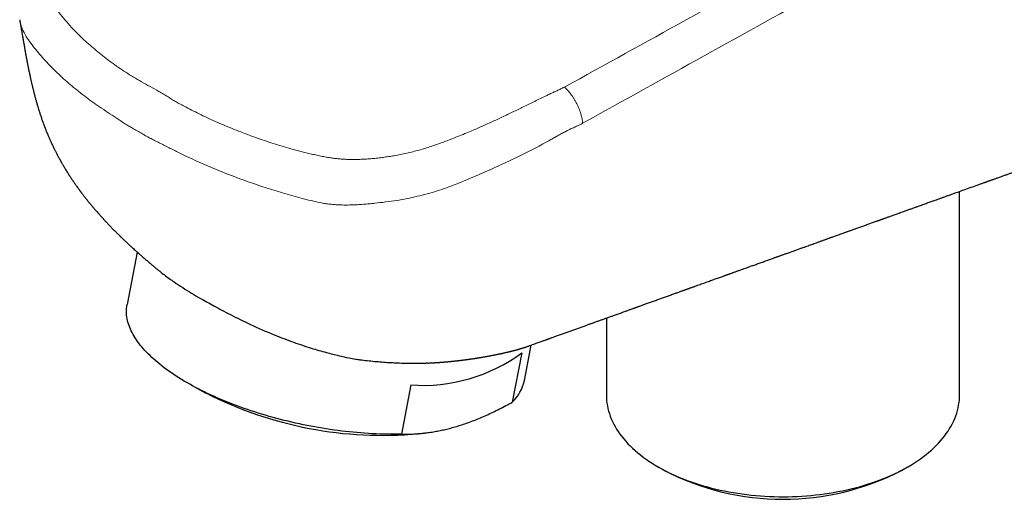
# Model space of a CAD drawing. Header units: millimetres. Extents: x 8 to 693, y 12 to 484.
# Tile 25 of 46: x 514 to 572, y 85 to 113. Entities that reach past the tile are written whole.
import ezdxf

# ---------------------------------------------------------------- set-up
doc = ezdxf.new("R2010")
doc.units = ezdxf.units.MM

msp = doc.modelspace()

# ---------------------------------------------------------------- linework, layer by layer
at = {"color": 252, "linetype": 'Continuous', "lineweight": 0}
msp.add_line((546.369, 109.186), (546.385, 109.195), dxfattribs=at)
at = {"color": 7, "linetype": 'Continuous', "lineweight": 30}
for p, q in [((569.825, 90.931), (569.825, 103.002)), ((521.035, 99.404), (520.438, 96.297)), ((548.87, 95.485), (548.87, 90.931)), ((544.008, 91.773), (544.413, 93.883)), ((543.853, 93.418), (543.292, 90.497)), ((524.431, 91.407), (525.119, 91.038)), ((537.272, 91.514), (536.711, 88.593)), ((537.712, 88.62), (538.073, 88.661)), ((551.937, 86.655), (552.291, 86.45)), ((566.403, 86.45), (566.757, 86.655))]:
    msp.add_line(p, q, dxfattribs=at)
at = {"color": 7, "linetype": 'Continuous', "lineweight": 30, "flags": 128}
for points in [[(536.711, 88.593), (536.499, 88.589), (536.285, 88.588), (536.069, 88.589), (535.853, 88.591), (535.634, 88.596), (535.415, 88.603), (535.194, 88.612), (534.973, 88.623), (534.75, 88.636), (534.526, 88.65), (534.302, 88.667), (534.076, 88.686), (533.85, 88.707), (533.624, 88.73), (533.397, 88.755), (533.169, 88.782), (532.941, 88.811), (532.713, 88.842), (532.484, 88.874), (532.256, 88.909), (532.027, 88.945), (531.799, 88.984), (531.571, 89.024), (531.343, 89.066), (531.115, 89.111), (530.888, 89.156), (530.661, 89.204), (530.435, 89.254), (530.209, 89.305), (529.984, 89.358), (529.761, 89.413), (529.537, 89.47), (529.315, 89.528), (529.095, 89.588), (528.875, 89.649), (528.656, 89.713), (528.439, 89.778), (528.223, 89.844), (528.009, 89.912), (527.796, 89.982), (527.585, 90.053), (527.376, 90.125), (527.168, 90.199), (526.963, 90.275), (526.759, 90.352), (526.558, 90.43), (526.358, 90.509), (526.161, 90.59), (525.966, 90.673), (525.773, 90.756), (525.583, 90.841), (525.395, 90.927), (525.21, 91.014), (525.027, 91.102), (524.847, 91.191), (524.67, 91.281), (524.495, 91.373), (524.324, 91.465), (524.155, 91.558), (523.99, 91.653), (523.827, 91.748), (523.668, 91.844), (523.512, 91.94), (523.359, 92.038), (523.21, 92.136), (523.063, 92.235), (522.921, 92.335), (522.781, 92.435), (522.646, 92.536), (522.513, 92.638), (522.385, 92.74), (522.26, 92.842), (522.139, 92.945), (522.021, 93.049), (521.908, 93.152), (521.798, 93.256), (521.692, 93.361), (521.59, 93.465), (521.492, 93.57), (521.398, 93.675), (521.309, 93.78), (521.223, 93.885), (521.141, 93.991), (521.063, 94.096), (520.99, 94.201), (520.921, 94.306), (520.856, 94.411), (520.795, 94.516), (520.739, 94.621), (520.687, 94.726), (520.639, 94.83), (520.595, 94.934), (520.556, 95.038), (520.521, 95.141), (520.491, 95.244), (520.465, 95.346), (520.443, 95.448), (520.426, 95.55), (520.413, 95.65), (520.404, 95.751), (520.4, 95.85), (520.401, 95.949), (520.406, 96.047), (520.415, 96.145), (520.428, 96.241), (520.438, 96.297)], [(548.87, 90.931), (548.87, 90.915), (548.874, 90.757), (548.885, 90.599), (548.904, 90.441), (548.93, 90.283), (548.963, 90.126), (549.003, 89.969), (549.05, 89.813), (549.104, 89.658), (549.165, 89.504), (549.234, 89.35), (549.309, 89.198), (549.391, 89.047), (549.48, 88.897), (549.575, 88.749), (549.677, 88.602), (549.786, 88.456), (549.902, 88.313), (550.024, 88.171), (550.152, 88.031), (550.287, 87.893), (550.428, 87.757), (550.575, 87.624), (550.728, 87.492), (550.887, 87.363), (551.051, 87.236), (551.222, 87.112), (551.397, 86.991), (551.579, 86.872), (551.766, 86.756), (551.957, 86.643), (552.154, 86.533), (552.356, 86.425), (552.563, 86.321), (552.774, 86.22), (552.99, 86.123), (553.21, 86.028), (553.435, 85.937), (553.663, 85.85), (553.896, 85.766), (554.132, 85.685), (554.371, 85.608), (554.614, 85.535), (554.861, 85.465), (555.11, 85.399), (555.362, 85.337), (555.618, 85.278), (555.875, 85.224), (556.135, 85.174), (556.397, 85.127), (556.661, 85.084), (556.927, 85.046), (557.195, 85.011), (557.464, 84.981), (557.735, 84.954), (558.006, 84.932), (558.279, 84.914), (558.552, 84.9), (558.826, 84.89), (559.1, 84.884), (559.374, 84.882), (559.648, 84.885), (559.922, 84.891), (560.196, 84.902), (560.469, 84.917), (560.741, 84.936), (561.013, 84.959), (561.283, 84.986), (561.552, 85.018), (561.819, 85.053), (562.085, 85.092), (562.349, 85.136), (562.61, 85.183), (562.87, 85.234), (563.127, 85.29), (563.382, 85.349), (563.633, 85.412), (563.882, 85.478), (564.128, 85.549), (564.37, 85.623), (564.609, 85.701), (564.845, 85.782), (565.076, 85.867), (565.304, 85.955), (565.527, 86.047), (565.747, 86.142), (565.962, 86.24), (566.172, 86.342), (566.378, 86.446), (566.579, 86.554), (566.775, 86.665), (566.966, 86.779), (567.151, 86.895), (567.332, 87.015), (567.507, 87.137), (567.676, 87.261), (567.839, 87.388), (567.997, 87.518), (568.149, 87.65), (568.295, 87.784), (568.434, 87.92), (568.568, 88.058), (568.695, 88.199), (568.816, 88.341), (568.93, 88.485), (569.037, 88.631), (569.138, 88.778), (569.233, 88.927), (569.32, 89.077), (569.401, 89.228), (569.475, 89.38), (569.541, 89.534), (569.601, 89.689), (569.654, 89.844), (569.7, 90), (569.738, 90.157), (569.77, 90.314), (569.794, 90.472), (569.812, 90.63), (569.822, 90.788), (569.825, 90.931)]]:
    msp.add_lwpolyline(points, dxfattribs=at)
at = {"color": 7, "linetype": 'Continuous', "lineweight": 30}
for centre, radius, start, end in [((537.942, 101.519), 10.028, 266.16483, 306.11319), ((541.594, 92.289), 2.469, 313.45232, 347.92417), ((535.6, 111.627), 23.103, 243.01962, 275.24518), ((559.347, 100.046), 15.317, 242.56961, 297.43039)]:
    msp.add_arc(centre, radius, start, end, dxfattribs=at)
at = {"color": 252, "linetype": 'Continuous', "lineweight": 0}
for points, knots in [([(546.386, 109.195), (551.194, 111.853), (560.812, 117.168), (575.232, 125.146), (584.844, 130.465), (589.65, 133.125)], [0, 0, 0, 0, 0.3333338, 0.6666671, 1, 1, 1, 1]), ([(590.697, 131.044), (585.894, 128.379), (576.288, 123.048), (561.877, 115.05), (552.267, 109.713), (547.462, 107.044)], [0, 0, 0, 0, 0.33333, 0.666663, 1, 1, 1, 1]), ([(522.476, 122.983), (522.187, 122.76), (521.613, 122.316), (520.753, 121.64), (519.898, 120.962), (519.067, 120.273), (518.309, 119.612), (517.624, 118.976), (517.015, 118.363), (516.524, 117.78), (516.16, 117.233), (515.899, 116.728), (515.709, 116.214), (515.614, 115.751), (515.594, 115.344), (515.635, 114.997), (515.766, 114.607), (515.999, 114.182), (516.424, 113.572), (517.03, 112.837), (517.808, 112.052), (518.604, 111.356), (519.391, 110.735), (520.246, 110.14), (521.169, 109.567), (521.849, 109.198), (522.195, 109.011)], [0, 0, 0, 0, 0.049823, 0.099312, 0.148783, 0.198194, 0.247714, 0.289162, 0.330899, 0.372878, 0.404374, 0.436068, 0.467916, 0.499727, 0.521168, 0.542883, 0.564274, 0.595962, 0.627411, 0.689484, 0.75097, 0.800056, 0.849161, 0.898569, 0.948483, 1, 1, 1, 1]), ([(514.271, 112.536), (514.248, 112.587), (514.202, 112.69), (514.145, 112.859), (514.097, 113.028), (514.077, 113.141), (514.068, 113.194)], [0, 0, 0, 0, 0.247311, 0.504813, 0.768675, 1, 1, 1, 1]), ([(518.574, 108.174), (518.273, 108.395), (517.675, 108.834), (516.855, 109.517), (516.223, 110.103), (515.753, 110.582), (515.417, 110.947), (515.099, 111.321), (514.794, 111.707), (514.5, 112.102), (514.349, 112.388), (514.271, 112.536)], [0, 0, 0, 0, 0.163384, 0.325478, 0.48842, 0.569882, 0.651822, 0.734687, 0.818919, 0.906087, 1, 1, 1, 1]), ([(522.195, 109.011), (522.285, 108.959), (522.467, 108.856), (522.737, 108.694), (523.003, 108.527), (523.271, 108.363), (523.546, 108.209), (523.875, 108.03), (524.264, 107.828), (524.712, 107.604), (525.176, 107.381), (525.657, 107.16), (526.157, 106.943), (526.665, 106.733), (527.178, 106.529), (527.691, 106.335), (528.204, 106.151), (528.715, 105.976), (529.234, 105.809), (529.76, 105.648), (530.217, 105.518), (530.6, 105.414), (530.907, 105.334), (531.217, 105.257), (531.531, 105.183), (531.849, 105.114), (532.171, 105.051), (532.471, 105), (532.75, 104.961), (533.006, 104.934), (533.265, 104.913), (533.527, 104.901), (533.788, 104.896), (534.048, 104.898), (534.332, 104.907), (534.64, 104.923), (534.972, 104.948), (535.303, 104.981), (535.632, 105.022), (535.958, 105.069), (536.301, 105.125), (536.659, 105.192), (537.03, 105.27), (537.395, 105.357), (537.757, 105.452), (538.116, 105.557), (538.471, 105.669), (538.821, 105.788), (539.164, 105.912), (539.538, 106.053), (539.94, 106.212), (540.372, 106.388), (540.873, 106.598), (541.442, 106.845), (542.077, 107.131), (542.704, 107.422), (543.326, 107.718), (543.963, 108.027), (544.618, 108.349), (545.141, 108.603), (545.512, 108.779), (545.728, 108.88), (545.945, 108.98), (546.16, 109.082), (546.298, 109.155), (546.367, 109.191)], [0, 0, 0, 0, 0.013375, 0.027043, 0.040565, 0.053796, 0.066902, 0.079953, 0.100372, 0.12071, 0.140983, 0.162641, 0.184242, 0.205823, 0.227414, 0.24902, 0.269653, 0.290305, 0.311001, 0.331762, 0.352615, 0.364367, 0.376163, 0.388005, 0.399884, 0.411796, 0.42374, 0.435725, 0.444852, 0.454041, 0.463315, 0.472644, 0.481932, 0.491153, 0.500285, 0.51217, 0.524045, 0.53592, 0.547805, 0.559703, 0.571592, 0.58554, 0.599437, 0.613301, 0.627149, 0.641255, 0.655368, 0.66947, 0.683541, 0.69756, 0.715853, 0.734096, 0.752313, 0.780069, 0.807756, 0.835419, 0.863099, 0.89081, 0.921255, 0.951765, 0.961384, 0.971025, 0.980691, 0.990358, 1, 1, 1, 1]), ([(547.463, 107.044), (547.459, 107.089), (547.451, 107.178), (547.427, 107.318), (547.396, 107.46), (547.357, 107.606), (547.309, 107.752), (547.255, 107.9), (547.193, 108.047), (547.124, 108.192), (547.048, 108.335), (546.966, 108.475), (546.879, 108.61), (546.788, 108.741), (546.692, 108.865), (546.592, 108.983), (546.49, 109.094), (546.42, 109.161), (546.385, 109.194)], [0, 0, 0, 0, 0.062475, 0.124943, 0.18742, 0.249905, 0.312422, 0.374931, 0.437432, 0.499939, 0.562448, 0.624948, 0.687456, 0.749973, 0.812489, 0.874997, 0.937496, 1, 1, 1, 1]), ([(519.547, 107.526), (519.38, 107.636), (519.048, 107.854), (518.731, 108.068), (518.574, 108.174)], [0, 0, 0, 0, 0.50342, 1, 1, 1, 1]), ([(520.546, 106.878), (520.459, 106.932), (520.286, 107.041), (520.033, 107.202), (519.786, 107.366), (519.626, 107.473), (519.547, 107.526)], [0, 0, 0, 0, 0.250887, 0.502806, 0.753527, 1, 1, 1, 1]), ([(547.438, 107.032), (547.347, 106.986), (547.177, 106.898), (546.925, 106.787), (546.704, 106.687), (546.489, 106.579), (546.27, 106.461), (546.037, 106.335), (545.804, 106.206), (545.341, 105.947), (544.644, 105.56), (544.011, 105.247), (543.694, 105.091)], [0, 0, 0, 0, 0.075042, 0.141398, 0.199597, 0.249927, 0.312268, 0.374728, 0.437307, 0.499962, 0.749159, 1, 1, 1, 1]), ([(547.462, 107.042), (547.458, 107.039), (547.45, 107.035), (547.442, 107.03), (547.438, 107.028)], [0, 0, 0, 0, 0.56, 1, 1, 1, 1]), ([(521.035, 106.603), (520.942, 106.655), (520.779, 106.747), (520.616, 106.838), (520.546, 106.878)], [0, 0, 0, 0, 0.566678, 1, 1, 1, 1]), ([(521.529, 106.31), (521.458, 106.353), (521.293, 106.451), (521.129, 106.548), (521.036, 106.602)], [0, 0, 0, 0, 0.433297, 1, 1, 1, 1]), ([(522.623, 105.75), (522.531, 105.796), (522.344, 105.89), (522.069, 106.027), (521.796, 106.17), (521.618, 106.263), (521.529, 106.31)], [0, 0, 0, 0, 0.246473, 0.497194, 0.749113, 1, 1, 1, 1]), ([(523.835, 105.137), (523.631, 105.239), (523.222, 105.445), (522.824, 105.648), (522.623, 105.75)], [0, 0, 0, 0, 0.49658, 1, 1, 1, 1]), ([(531.973, 102.317), (531.564, 102.407), (530.779, 102.58), (529.674, 102.909), (528.627, 103.23), (527.285, 103.687), (525.662, 104.305), (524.444, 104.86), (523.835, 105.137)], [0, 0, 0, 0, 0.138059, 0.265299, 0.389232, 0.511587, 0.755594, 1, 1, 1, 1]), ([(543.694, 105.091), (543.293, 104.899), (542.488, 104.515), (541.235, 103.963), (540.024, 103.444), (538.828, 103.014), (537.655, 102.698), (536.418, 102.446), (535.562, 102.347), (535.131, 102.297)], [0, 0, 0, 0, 0.15436, 0.30998, 0.470775, 0.599394, 0.731286, 0.86474, 1, 1, 1, 1]), ([(533.747, 102.198), (533.599, 102.196), (533.297, 102.191), (532.895, 102.208), (532.545, 102.236), (532.254, 102.269), (532.065, 102.301), (531.973, 102.317)], [0, 0, 0, 0, 0.24797, 0.5047509, 0.6747544, 0.8406603, 1, 1, 1, 1]), ([(535.131, 102.297), (535.019, 102.286), (534.795, 102.264), (534.453, 102.237), (534.104, 102.212), (533.867, 102.203), (533.747, 102.198)], [0, 0, 0, 0, 0.242512, 0.488755, 0.740296, 1, 1, 1, 1])]:
    msp.add_open_spline(points, degree=3, knots=knots, dxfattribs=at)
at = {"color": 7, "linetype": 'Continuous', "lineweight": 30}
for points, knots in [([(514.067, 113.194), (514.069, 113.182), (514.075, 113.147), (514.084, 113.087), (514.096, 113.017), (514.108, 112.948), (514.119, 112.881), (514.131, 112.813), (514.143, 112.739), (514.156, 112.661), (514.17, 112.581), (514.184, 112.501), (514.197, 112.425), (514.209, 112.356), (514.22, 112.294), (514.23, 112.237), (514.239, 112.181), (514.249, 112.125), (514.259, 112.068), (514.269, 112.01), (514.28, 111.948), (514.292, 111.88), (514.307, 111.794), (514.324, 111.698), (514.342, 111.594), (514.358, 111.502), (514.37, 111.434), (514.379, 111.386), (514.384, 111.355), (514.39, 111.325), (514.395, 111.293), (514.402, 111.255), (514.41, 111.209), (514.42, 111.156), (514.43, 111.1), (514.442, 111.038), (514.453, 110.975), (514.465, 110.912), (514.476, 110.857), (514.485, 110.808), (514.494, 110.761), (514.503, 110.71), (514.514, 110.655), (514.526, 110.593), (514.538, 110.531), (514.55, 110.472), (514.561, 110.417), (514.572, 110.364), (514.584, 110.302), (514.6, 110.225), (514.619, 110.134), (514.639, 110.035), (514.662, 109.931), (514.683, 109.831), (514.704, 109.737), (514.723, 109.647), (514.744, 109.557), (514.764, 109.468), (514.784, 109.382), (514.802, 109.305), (514.818, 109.238), (514.832, 109.18), (514.845, 109.127), (514.857, 109.075), (514.872, 109.017), (514.888, 108.953), (514.906, 108.881), (514.926, 108.801), (514.949, 108.713), (514.972, 108.627), (514.994, 108.545), (515.014, 108.471), (515.034, 108.399), (515.052, 108.334), (515.068, 108.28), (515.079, 108.239), (515.089, 108.205), (515.1, 108.17), (515.112, 108.127), (515.128, 108.074), (515.146, 108.012), (515.167, 107.942), (515.203, 107.828), (515.252, 107.673), (515.306, 107.507), (515.352, 107.372), (515.388, 107.267), (515.424, 107.166), (515.457, 107.074), (515.486, 106.995), (515.51, 106.929), (515.528, 106.882), (515.54, 106.85), (515.549, 106.827), (515.559, 106.799), (515.573, 106.763), (515.591, 106.718), (515.612, 106.664), (515.635, 106.605), (515.659, 106.545), (515.691, 106.466), (515.73, 106.372), (515.774, 106.269), (515.813, 106.176), (515.852, 106.089), (515.891, 106), (515.933, 105.908), (515.984, 105.798), (516.044, 105.671), (516.114, 105.527), (516.189, 105.378), (516.27, 105.219), (516.338, 105.091), (516.39, 104.996), (516.42, 104.941), (516.447, 104.891), (516.471, 104.848), (516.491, 104.813), (516.507, 104.784), (516.523, 104.755), (516.543, 104.719), (516.571, 104.672), (516.603, 104.615), (516.647, 104.541), (516.699, 104.452), (516.759, 104.352), (516.821, 104.251), (516.884, 104.149), (516.948, 104.048), (517.005, 103.958), (517.054, 103.884), (517.093, 103.825), (517.127, 103.772), (517.16, 103.722), (517.194, 103.673), (517.231, 103.618), (517.272, 103.558), (517.319, 103.489), (517.372, 103.414), (517.43, 103.331), (517.485, 103.255), (517.533, 103.188), (517.57, 103.136), (517.605, 103.089), (517.635, 103.049), (517.66, 103.015), (517.68, 102.988), (517.703, 102.957), (517.734, 102.916), (517.776, 102.861), (517.826, 102.796), (517.882, 102.722), (517.944, 102.644), (518.004, 102.567), (518.062, 102.494), (518.118, 102.424), (518.175, 102.354), (518.231, 102.286), (518.28, 102.226), (518.318, 102.18), (518.347, 102.146), (518.369, 102.12), (518.391, 102.094), (518.416, 102.063), (518.448, 102.026), (518.486, 101.982), (518.527, 101.933), (518.585, 101.866), (518.655, 101.786), (518.736, 101.694), (518.807, 101.614), (518.866, 101.548), (518.914, 101.494), (518.957, 101.448), (518.993, 101.408), (519.027, 101.371), (519.063, 101.332), (519.105, 101.287), (519.155, 101.233), (519.215, 101.169), (519.281, 101.099), (519.35, 101.026), (519.419, 100.954), (519.488, 100.882), (519.562, 100.806), (519.64, 100.727), (519.722, 100.644), (519.799, 100.567), (519.868, 100.499), (519.923, 100.445), (519.966, 100.402), (520.001, 100.368), (520.036, 100.333), (520.077, 100.294), (520.125, 100.247), (520.182, 100.193), (520.245, 100.132), (520.312, 100.068), (520.38, 100.004), (520.447, 99.941), (520.513, 99.879), (520.597, 99.802), (520.695, 99.711), (520.806, 99.609), (520.89, 99.533), (520.949, 99.481), (520.984, 99.45), (521.016, 99.421), (521.044, 99.396), (521.066, 99.376), (521.081, 99.363), (521.093, 99.352), (521.11, 99.337), (521.136, 99.314), (521.174, 99.28), (521.222, 99.239), (521.283, 99.185), (521.358, 99.119), (521.443, 99.045), (521.531, 98.969), (521.621, 98.892), (521.711, 98.815), (521.802, 98.738), (521.906, 98.651), (522.022, 98.554), (522.147, 98.45), (522.24, 98.374), (522.29, 98.334), (522.3, 98.325)], [0, 0, 0, 0, 0.002419, 0.007243, 0.012331, 0.016849, 0.021301, 0.025978, 0.030878, 0.036227, 0.042024, 0.047917, 0.053289, 0.058144, 0.062508, 0.066325, 0.070195, 0.074117, 0.078175, 0.081902, 0.0862, 0.091057, 0.095929, 0.103916, 0.110989, 0.117153, 0.122553, 0.124747, 0.126802, 0.128718, 0.130658, 0.133136, 0.13613, 0.13968, 0.143502, 0.147068, 0.151694, 0.155771, 0.159301, 0.162283, 0.165131, 0.168346, 0.171895, 0.175777, 0.179947, 0.183767, 0.187026, 0.190143, 0.193651, 0.19862, 0.204209, 0.210401, 0.216807, 0.223262, 0.228679, 0.234129, 0.239613, 0.24513, 0.25046, 0.255214, 0.259162, 0.262595, 0.265677, 0.268791, 0.271954, 0.276048, 0.280247, 0.284935, 0.290234, 0.296139, 0.300334, 0.304786, 0.309329, 0.313238, 0.316431, 0.31891, 0.320553, 0.322563, 0.32514, 0.328281, 0.331984, 0.336235, 0.34062, 0.352408, 0.363801, 0.370219, 0.376506, 0.38266, 0.388241, 0.392979, 0.396877, 0.399937, 0.401406, 0.402612, 0.4042, 0.406361, 0.409095, 0.412336, 0.416053, 0.4197, 0.423164, 0.430363, 0.436629, 0.441989, 0.44712, 0.452581, 0.458146, 0.46406, 0.472715, 0.481602, 0.490696, 0.500508, 0.511237, 0.514798, 0.518398, 0.521601, 0.52431, 0.526523, 0.528242, 0.529658, 0.53207, 0.535085, 0.538704, 0.542925, 0.549263, 0.555694, 0.562215, 0.568827, 0.57553, 0.581895, 0.586292, 0.590157, 0.59349, 0.59665, 0.599911, 0.603275, 0.607445, 0.611929, 0.616942, 0.622486, 0.628562, 0.632205, 0.635849, 0.639045, 0.64177, 0.644022, 0.645802, 0.647358, 0.650306, 0.654052, 0.658599, 0.663708, 0.669099, 0.674772, 0.679428, 0.68426, 0.689268, 0.694157, 0.698335, 0.701783, 0.703889, 0.705584, 0.707223, 0.709358, 0.711995, 0.715137, 0.718711, 0.722258, 0.729333, 0.735921, 0.74202, 0.746361, 0.75023, 0.753614, 0.756511, 0.758943, 0.761629, 0.764919, 0.768814, 0.773545, 0.778862, 0.784243, 0.7896, 0.794931, 0.800237, 0.80657, 0.812865, 0.818835, 0.824008, 0.828375, 0.831239, 0.833762, 0.836216, 0.839125, 0.842861, 0.846977, 0.851782, 0.85687, 0.861886, 0.866829, 0.871698, 0.876494, 0.885094, 0.893284, 0.900771, 0.903396, 0.905919, 0.908342, 0.910457, 0.912018, 0.913026, 0.913712, 0.914649, 0.916684, 0.919407, 0.922819, 0.926922, 0.932647, 0.938925, 0.945258, 0.951648, 0.958094, 0.964598, 0.97116, 0.980279, 0.98939, 0.997742, 1, 1, 1, 1]), ([(544.256, 93.827), (544.309, 93.846), (544.413, 93.883), (544.562, 93.937), (544.7, 93.986), (544.827, 94.032), (544.944, 94.074), (545.049, 94.112), (545.144, 94.146), (545.225, 94.175), (545.294, 94.2), (545.351, 94.22), (545.399, 94.238), (545.439, 94.252), (545.471, 94.263), (545.5, 94.274), (545.541, 94.289), (545.6, 94.31), (545.679, 94.338), (545.769, 94.371), (545.87, 94.407), (545.981, 94.447), (546.134, 94.502), (546.326, 94.571), (546.551, 94.652), (546.775, 94.732), (546.998, 94.813), (547.219, 94.892), (547.403, 94.958), (547.549, 95.011), (547.654, 95.048), (547.75, 95.083), (547.836, 95.114), (547.914, 95.142), (547.983, 95.167), (548.05, 95.191), (548.12, 95.216), (548.199, 95.244), (548.286, 95.276), (548.41, 95.32), (548.565, 95.376), (548.75, 95.442), (548.934, 95.509), (549.118, 95.574), (549.314, 95.645), (549.529, 95.722), (549.764, 95.807), (549.953, 95.874), (550.092, 95.924), (550.177, 95.955), (550.259, 95.985), (550.336, 96.012), (550.404, 96.037), (550.464, 96.058), (550.517, 96.077), (550.562, 96.093), (550.598, 96.106), (550.628, 96.117), (550.655, 96.127), (550.683, 96.137), (550.714, 96.148), (550.761, 96.165), (550.825, 96.188), (550.91, 96.218), (551.002, 96.251), (551.098, 96.286), (551.199, 96.322), (551.308, 96.361), (551.424, 96.403), (551.546, 96.447), (551.671, 96.492), (551.8, 96.538), (551.96, 96.595), (552.152, 96.665), (552.38, 96.746), (552.617, 96.831), (552.812, 96.902), (552.964, 96.956), (553.065, 96.992), (553.162, 97.027), (553.251, 97.059), (553.331, 97.088), (553.403, 97.114), (553.467, 97.137), (553.522, 97.156), (553.567, 97.173), (553.605, 97.186), (553.64, 97.199), (553.68, 97.213), (553.727, 97.23), (553.781, 97.249), (553.84, 97.271), (553.906, 97.294), (553.978, 97.32), (554.128, 97.374), (554.35, 97.454), (554.639, 97.558), (554.916, 97.657), (555.144, 97.739), (555.325, 97.804), (555.462, 97.853), (555.59, 97.899), (555.699, 97.938), (555.792, 97.971), (555.868, 97.998), (555.937, 98.023), (555.995, 98.044), (556.043, 98.061), (556.082, 98.075), (556.117, 98.088), (556.147, 98.099), (556.178, 98.11), (556.215, 98.123), (556.261, 98.139), (556.317, 98.16), (556.381, 98.183), (556.453, 98.208), (556.532, 98.237), (556.618, 98.268), (556.709, 98.3), (556.798, 98.332), (556.885, 98.364), (556.991, 98.401), (557.112, 98.445), (557.248, 98.494), (557.369, 98.537), (557.48, 98.577), (557.586, 98.615), (557.696, 98.654), (557.811, 98.696), (557.933, 98.739), (558.06, 98.785), (558.19, 98.832), (558.319, 98.878), (558.443, 98.922), (558.561, 98.965), (558.673, 99.005), (558.77, 99.04), (558.85, 99.069), (558.912, 99.091), (558.965, 99.11), (559.015, 99.128), (559.069, 99.147), (559.13, 99.169), (559.196, 99.193), (559.267, 99.218), (559.345, 99.246), (559.431, 99.277), (559.524, 99.31), (559.625, 99.346), (559.73, 99.384), (559.875, 99.436), (560.052, 99.5), (560.258, 99.573), (560.444, 99.64), (560.613, 99.701), (560.765, 99.755), (560.907, 99.806), (561.046, 99.856), (561.185, 99.906), (561.307, 99.95), (561.41, 99.987), (561.493, 100.016), (561.578, 100.047), (561.663, 100.077), (561.746, 100.107), (561.827, 100.136), (561.903, 100.164), (561.973, 100.189), (562.032, 100.21), (562.09, 100.23), (562.154, 100.253), (562.231, 100.281), (562.318, 100.312), (562.415, 100.347), (562.524, 100.386), (562.646, 100.43), (562.781, 100.478), (562.926, 100.53), (563.081, 100.586), (563.244, 100.644), (563.426, 100.709), (563.627, 100.781), (563.849, 100.861), (564.081, 100.944), (564.277, 101.014), (564.434, 101.071), (564.548, 101.112), (564.662, 101.152), (564.769, 101.191), (564.867, 101.226), (564.951, 101.256), (565.024, 101.282), (565.085, 101.304), (565.134, 101.321), (565.171, 101.335), (565.202, 101.346), (565.234, 101.357), (565.271, 101.371), (565.313, 101.386), (565.362, 101.403), (565.415, 101.422), (565.479, 101.445), (565.555, 101.472), (565.642, 101.504), (565.737, 101.538), (565.841, 101.575), (565.948, 101.613), (566.105, 101.67), (566.305, 101.741), (566.539, 101.825), (566.756, 101.903), (566.957, 101.975), (567.151, 102.045), (567.331, 102.109), (567.495, 102.168), (567.643, 102.221), (567.78, 102.27), (567.907, 102.315), (568.026, 102.358), (568.143, 102.4), (568.261, 102.442), (568.39, 102.488), (568.531, 102.539), (568.687, 102.595), (568.855, 102.655), (569.034, 102.719), (569.223, 102.787), (569.421, 102.857), (569.683, 102.951), (570.01, 103.068), (570.405, 103.21), (570.71, 103.319), (570.918, 103.394), (571.022, 103.431), (571.116, 103.465), (571.202, 103.495), (571.279, 103.523), (571.346, 103.547), (571.404, 103.567), (571.453, 103.585), (571.49, 103.599), (571.522, 103.61), (571.552, 103.621), (571.59, 103.634), (571.636, 103.651), (571.69, 103.67), (571.75, 103.692), (571.817, 103.715), (571.89, 103.741), (571.969, 103.77), (572.056, 103.801), (572.185, 103.847), (572.351, 103.907), (572.549, 103.978), (572.737, 104.045), (572.915, 104.109), (573.083, 104.169), (573.239, 104.225), (573.386, 104.277), (573.523, 104.326), (573.651, 104.372), (573.77, 104.415), (573.882, 104.455), (573.987, 104.492), (574.087, 104.528), (574.193, 104.566), (574.303, 104.605), (574.416, 104.646), (574.524, 104.685), (574.628, 104.722), (574.73, 104.758), (574.832, 104.795), (574.937, 104.832), (575.058, 104.876), (575.198, 104.926), (575.359, 104.983), (575.532, 105.045), (575.716, 105.111), (575.888, 105.173), (576.047, 105.229), (576.191, 105.281), (576.344, 105.336), (576.507, 105.394), (576.68, 105.456), (576.87, 105.524), (577.079, 105.599), (577.308, 105.681), (577.497, 105.748), (577.644, 105.801), (577.743, 105.837), (577.845, 105.873), (577.945, 105.909), (578.039, 105.942), (578.125, 105.973), (578.202, 106.001), (578.271, 106.025), (578.33, 106.046), (578.38, 106.064), (578.421, 106.079), (578.456, 106.091), (578.489, 106.103), (578.526, 106.116), (578.569, 106.132), (578.621, 106.151), (578.685, 106.173), (578.761, 106.201), (578.845, 106.231), (578.939, 106.264), (579.042, 106.301), (579.151, 106.34), (579.328, 106.403), (579.566, 106.489), (579.851, 106.59), (580.115, 106.685), (580.359, 106.772), (580.594, 106.856), (580.835, 106.942), (581.081, 107.03), (581.331, 107.12), (581.572, 107.206), (581.809, 107.291), (582.049, 107.377), (582.298, 107.466), (582.556, 107.558), (582.824, 107.653), (583.1, 107.752), (583.385, 107.854), (583.678, 107.959), (583.944, 108.054), (584.175, 108.137), (584.364, 108.204), (584.542, 108.268), (584.708, 108.327), (584.863, 108.383), (585.006, 108.434), (585.13, 108.478), (585.235, 108.516), (585.326, 108.548), (585.415, 108.58), (585.509, 108.613), (585.608, 108.649), (585.713, 108.686), (585.823, 108.726), (585.941, 108.768), (586.068, 108.813), (586.202, 108.861), (586.346, 108.912), (586.498, 108.967), (586.662, 109.026), (586.836, 109.088), (587.021, 109.154), (587.216, 109.223), (587.42, 109.296), (587.629, 109.371), (587.839, 109.446), (588.032, 109.515), (588.205, 109.577), (588.355, 109.63), (588.496, 109.681), (588.628, 109.728), (588.752, 109.772), (588.876, 109.817), (589.002, 109.862), (589.129, 109.907), (589.25, 109.95), (589.365, 109.992), (589.475, 110.031), (589.588, 110.071), (589.71, 110.115), (589.848, 110.164), (589.998, 110.218), (590.184, 110.284), (590.405, 110.363), (590.661, 110.454), (590.924, 110.549), (591.19, 110.643), (591.503, 110.755), (591.864, 110.884), (592.277, 111.032), (592.69, 111.179), (593.014, 111.295), (593.248, 111.379), (593.398, 111.432), (593.556, 111.489), (593.723, 111.548), (593.885, 111.606), (594.036, 111.66), (594.172, 111.708), (594.3, 111.754), (594.419, 111.797), (594.533, 111.838), (594.641, 111.876), (594.742, 111.912), (594.836, 111.945), (594.924, 111.977), (595.007, 112.007), (595.093, 112.037), (595.181, 112.069), (595.255, 112.095), (595.307, 112.114), (595.344, 112.127), (595.388, 112.143), (595.442, 112.162), (595.507, 112.185), (595.585, 112.213), (595.674, 112.245), (595.772, 112.28), (595.881, 112.319), (596.001, 112.361), (596.13, 112.408), (596.272, 112.458), (596.427, 112.514), (596.596, 112.574), (596.728, 112.621), (596.803, 112.648), (596.818, 112.653)], [0, 0, 0, 0, 0.003039, 0.005872, 0.008497, 0.010914, 0.013125, 0.015128, 0.016924, 0.018513, 0.019763, 0.020846, 0.021762, 0.02251, 0.023092, 0.023598, 0.024151, 0.025452, 0.026955, 0.028662, 0.030572, 0.032685, 0.035, 0.039309, 0.043591, 0.047848, 0.052077, 0.056281, 0.060436, 0.062597, 0.064587, 0.066405, 0.068052, 0.069527, 0.07083, 0.072001, 0.073332, 0.074828, 0.076489, 0.078317, 0.081842, 0.085363, 0.08886, 0.092334, 0.095801, 0.100074, 0.104546, 0.109217, 0.110835, 0.112475, 0.114073, 0.115522, 0.116821, 0.117969, 0.118968, 0.119817, 0.120515, 0.121064, 0.121527, 0.122053, 0.122646, 0.123307, 0.124696, 0.126312, 0.128156, 0.129908, 0.131825, 0.133908, 0.136132, 0.138434, 0.140813, 0.143268, 0.145798, 0.149928, 0.154245, 0.15875, 0.163442, 0.165402, 0.167376, 0.169225, 0.170918, 0.172454, 0.17381, 0.175015, 0.176069, 0.176973, 0.177586, 0.178219, 0.178982, 0.179873, 0.180894, 0.182023, 0.183276, 0.184655, 0.186102, 0.191833, 0.197327, 0.202584, 0.207605, 0.210313, 0.212941, 0.215386, 0.217605, 0.219191, 0.220639, 0.221947, 0.223116, 0.223951, 0.224698, 0.225356, 0.225924, 0.226446, 0.227124, 0.227995, 0.22906, 0.230319, 0.231656, 0.23316, 0.23483, 0.236591, 0.238299, 0.239948, 0.24154, 0.244309, 0.246884, 0.249265, 0.25123, 0.253208, 0.255296, 0.257494, 0.259802, 0.26222, 0.264741, 0.267209, 0.269567, 0.271814, 0.27395, 0.275964, 0.277351, 0.278529, 0.279499, 0.280356, 0.281383, 0.282599, 0.283805, 0.285152, 0.286642, 0.288272, 0.290045, 0.291959, 0.294011, 0.296073, 0.300216, 0.304121, 0.307787, 0.310859, 0.31374, 0.316432, 0.319005, 0.32165, 0.324374, 0.325934, 0.32752, 0.329131, 0.330767, 0.332384, 0.333858, 0.335399, 0.336728, 0.337846, 0.338753, 0.340029, 0.341492, 0.343144, 0.344985, 0.347015, 0.349373, 0.351943, 0.354725, 0.357676, 0.360774, 0.364018, 0.36803, 0.372246, 0.376666, 0.381289, 0.383427, 0.385605, 0.387821, 0.389904, 0.39176, 0.393362, 0.394744, 0.395907, 0.396851, 0.397508, 0.39803, 0.398626, 0.399329, 0.400139, 0.401054, 0.402076, 0.403203, 0.404709, 0.406371, 0.408187, 0.410159, 0.412251, 0.414326, 0.419096, 0.423696, 0.427659, 0.431486, 0.435178, 0.438733, 0.441738, 0.444545, 0.447152, 0.449561, 0.451778, 0.453973, 0.456226, 0.458536, 0.461299, 0.464275, 0.467464, 0.470867, 0.474484, 0.478277, 0.482148, 0.489428, 0.496946, 0.504703, 0.506842, 0.508816, 0.510619, 0.512251, 0.513711, 0.514978, 0.516079, 0.517015, 0.517786, 0.518234, 0.518802, 0.519523, 0.520395, 0.521419, 0.522595, 0.523844, 0.525227, 0.526745, 0.528398, 0.530169, 0.534117, 0.537879, 0.541456, 0.544846, 0.548049, 0.551015, 0.553801, 0.556407, 0.558834, 0.561121, 0.563222, 0.565209, 0.567118, 0.568951, 0.571234, 0.573386, 0.575407, 0.577425, 0.579312, 0.581236, 0.583234, 0.585314, 0.588152, 0.591215, 0.594503, 0.598017, 0.601756, 0.604328, 0.607057, 0.609973, 0.613076, 0.616366, 0.619843, 0.62396, 0.628312, 0.632898, 0.634764, 0.636666, 0.638605, 0.640556, 0.642365, 0.644004, 0.645472, 0.646769, 0.647895, 0.648851, 0.649635, 0.650249, 0.650836, 0.651528, 0.652344, 0.653283, 0.65455, 0.655988, 0.657599, 0.659382, 0.661337, 0.663461, 0.66563, 0.671448, 0.677051, 0.681873, 0.686523, 0.691002, 0.69532, 0.70028, 0.705044, 0.709611, 0.714031, 0.718589, 0.72333, 0.728255, 0.733361, 0.738628, 0.744054, 0.749639, 0.755383, 0.759202, 0.762803, 0.766187, 0.769354, 0.772304, 0.775035, 0.777538, 0.779363, 0.781045, 0.782715, 0.784495, 0.786382, 0.788379, 0.790484, 0.792697, 0.795133, 0.797687, 0.8004, 0.803313, 0.806427, 0.809742, 0.813258, 0.816975, 0.820893, 0.824923, 0.828929, 0.832911, 0.835936, 0.838794, 0.841484, 0.844007, 0.846362, 0.84855, 0.851109, 0.85353, 0.855837, 0.85803, 0.860108, 0.862076, 0.864484, 0.867117, 0.869974, 0.873056, 0.877732, 0.882605, 0.887677, 0.892787, 0.897778, 0.905563, 0.913437, 0.921368, 0.9292, 0.931933, 0.934771, 0.937781, 0.940963, 0.944315, 0.94703, 0.949617, 0.952053, 0.954337, 0.956468, 0.958562, 0.960486, 0.962251, 0.963921, 0.965507, 0.967007, 0.968858, 0.970561, 0.971189, 0.971863, 0.972686, 0.973662, 0.974954, 0.976442, 0.978126, 0.980006, 0.982081, 0.984352, 0.986819, 0.989482, 0.992482, 0.995697, 0.999126, 1, 1, 1, 1]), ([(522.299, 98.324), (522.323, 98.303), (522.431, 98.212), (522.642, 98.049), (522.93, 97.837), (523.29, 97.586), (523.729, 97.298), (524.249, 96.975), (524.613, 96.76), (524.788, 96.656)], [0, 0, 0, 0, 0.039325, 0.174786, 0.305826, 0.432459, 0.63373, 0.822879, 1, 1, 1, 1]), ([(524.788, 96.656), (525.049, 96.509), (525.61, 96.192), (526.599, 95.665), (527.793, 95.082), (529.06, 94.525), (530.275, 94.057), (531.313, 93.712), (532.21, 93.452), (532.958, 93.262), (533.532, 93.136), (533.946, 93.058), (534.307, 93.003), (534.687, 92.961), (535.118, 92.916), (535.547, 92.879), (535.973, 92.85), (536.395, 92.827), (537.089, 92.803), (537.733, 92.792), (538.203, 92.82), (538.288, 92.825)], [0, 0, 0, 0, 0.07206, 0.155519, 0.250444, 0.356876, 0.440678, 0.513769, 0.576148, 0.627814, 0.668769, 0.694718, 0.713241, 0.742927, 0.772614, 0.802301, 0.831988, 0.861674, 0.891361, 0.980383, 1, 1, 1, 1]), ([(538.288, 92.815), (538.289, 92.815), (538.306, 92.815), (538.347, 92.818), (538.408, 92.821), (538.471, 92.824), (538.524, 92.827), (538.57, 92.83), (538.61, 92.832), (538.648, 92.834), (538.686, 92.837), (538.723, 92.839), (538.763, 92.842), (538.802, 92.844), (538.839, 92.847), (538.868, 92.849), (538.9, 92.851), (538.939, 92.854), (538.985, 92.857), (539.031, 92.861), (539.076, 92.864), (539.122, 92.868), (539.168, 92.872), (539.214, 92.875), (539.259, 92.879), (539.304, 92.883), (539.349, 92.887), (539.393, 92.891), (539.435, 92.895), (539.479, 92.899), (539.519, 92.902), (539.553, 92.906), (539.582, 92.908), (539.613, 92.911), (539.648, 92.915), (539.683, 92.918), (539.713, 92.921), (539.742, 92.924), (539.774, 92.928), (539.809, 92.931), (539.842, 92.935), (539.872, 92.938), (539.905, 92.942), (539.944, 92.946), (539.985, 92.95), (540.023, 92.955), (540.057, 92.959), (540.088, 92.962), (540.126, 92.967), (540.173, 92.972), (540.229, 92.979), (540.29, 92.986), (540.356, 92.995), (540.424, 93.003), (540.486, 93.011), (540.541, 93.019), (540.589, 93.025), (540.63, 93.031), (540.673, 93.036), (540.722, 93.043), (540.772, 93.05), (540.82, 93.057), (540.873, 93.065), (540.931, 93.073), (540.993, 93.082), (541.051, 93.091), (541.106, 93.1), (541.167, 93.109), (541.225, 93.118), (541.288, 93.128), (541.349, 93.138), (541.413, 93.149), (541.479, 93.16), (541.542, 93.171), (541.606, 93.182), (541.673, 93.194), (541.74, 93.206), (541.814, 93.219), (541.886, 93.232), (541.957, 93.246), (542.03, 93.259), (542.099, 93.273), (542.17, 93.287), (542.235, 93.299), (542.299, 93.312), (542.366, 93.326), (542.432, 93.339), (542.497, 93.353), (542.557, 93.365), (542.612, 93.377), (542.659, 93.387), (542.704, 93.397), (542.753, 93.408), (542.807, 93.42), (542.858, 93.431), (542.899, 93.441), (542.937, 93.449), (542.979, 93.459), (543.024, 93.47), (543.068, 93.48), (543.11, 93.49), (543.155, 93.501), (543.204, 93.513), (543.25, 93.525), (543.293, 93.536), (543.338, 93.547), (543.388, 93.56), (543.435, 93.573), (543.475, 93.583), (543.507, 93.592), (543.538, 93.6), (543.574, 93.61), (543.614, 93.621), (543.661, 93.635), (543.711, 93.649), (543.761, 93.664), (543.807, 93.677), (543.852, 93.691), (543.9, 93.706), (543.952, 93.722), (544.006, 93.739), (544.059, 93.757), (544.117, 93.776), (544.179, 93.797), (544.228, 93.814), (544.256, 93.825), (544.262, 93.827)], [0, 0, 0, 0, 0.0001714, 0.008307, 0.0196866, 0.0296699, 0.0386268, 0.045184, 0.0516291, 0.0578558, 0.0637534, 0.0700486, 0.0760633, 0.0829699, 0.0891431, 0.0938378, 0.0973975, 0.1044179, 0.1128605, 0.1198525, 0.12689, 0.1346397, 0.142259, 0.1495962, 0.1566881, 0.1642841, 0.1719418, 0.1786074, 0.1859031, 0.1927773, 0.1999888, 0.2056222, 0.2096277, 0.2143017, 0.2207611, 0.2269847, 0.2316832, 0.2356404, 0.2409909, 0.2475884, 0.2532423, 0.2574986, 0.2624034, 0.2695319, 0.2767874, 0.283075, 0.2885039, 0.2936316, 0.2985367, 0.3076465, 0.3172556, 0.3263507, 0.338388, 0.3507086, 0.3603587, 0.369728, 0.3786933, 0.384365, 0.3908323, 0.400371, 0.4092281, 0.4164242, 0.4246871, 0.4362254, 0.4464538, 0.4563659, 0.465854, 0.4750407, 0.487543, 0.4958378, 0.5074082, 0.5195838, 0.5289811, 0.541536, 0.5525668, 0.5622339, 0.5767577, 0.5878544, 0.6011639, 0.6143004, 0.6254749, 0.6399696, 0.6508477, 0.6626818, 0.6751999, 0.6861962, 0.6989598, 0.7105916, 0.7207541, 0.7304335, 0.7391417, 0.7451567, 0.7538946, 0.764038, 0.7726372, 0.7795461, 0.7845423, 0.791564, 0.8005584, 0.8072701, 0.8133128, 0.8209845, 0.8294318, 0.8373234, 0.8435355, 0.8507303, 0.8590619, 0.8678737, 0.8736762, 0.8785136, 0.8833201, 0.8887133, 0.8954509, 0.9025838, 0.911776, 0.9195469, 0.9265115, 0.933592, 0.9411271, 0.9498489, 0.9583032, 0.9665998, 0.9758472, 0.9862983, 0.9970258, 1, 1, 1, 1]), ([(536.711, 88.593), (536.82, 88.592), (537.037, 88.592), (537.365, 88.603), (537.695, 88.623), (538.027, 88.654), (538.359, 88.696), (538.688, 88.747), (539.011, 88.809), (539.33, 88.878), (539.65, 88.959), (539.972, 89.049), (540.309, 89.154), (540.661, 89.274), (541.029, 89.412), (541.399, 89.563), (541.772, 89.726), (542.148, 89.901), (542.527, 90.088), (542.908, 90.286), (543.164, 90.426), (543.292, 90.497)], [0, 0, 0, 0, 0.05335, 0.106403, 0.159158, 0.211627, 0.263833, 0.31581, 0.364644, 0.41335, 0.461973, 0.510559, 0.559156, 0.613464, 0.667907, 0.722543, 0.777422, 0.832586, 0.888063, 0.943867, 1, 1, 1, 1])]:
    msp.add_open_spline(points, degree=3, knots=knots, dxfattribs=at)

doc.saveas('drawing.dxf')
